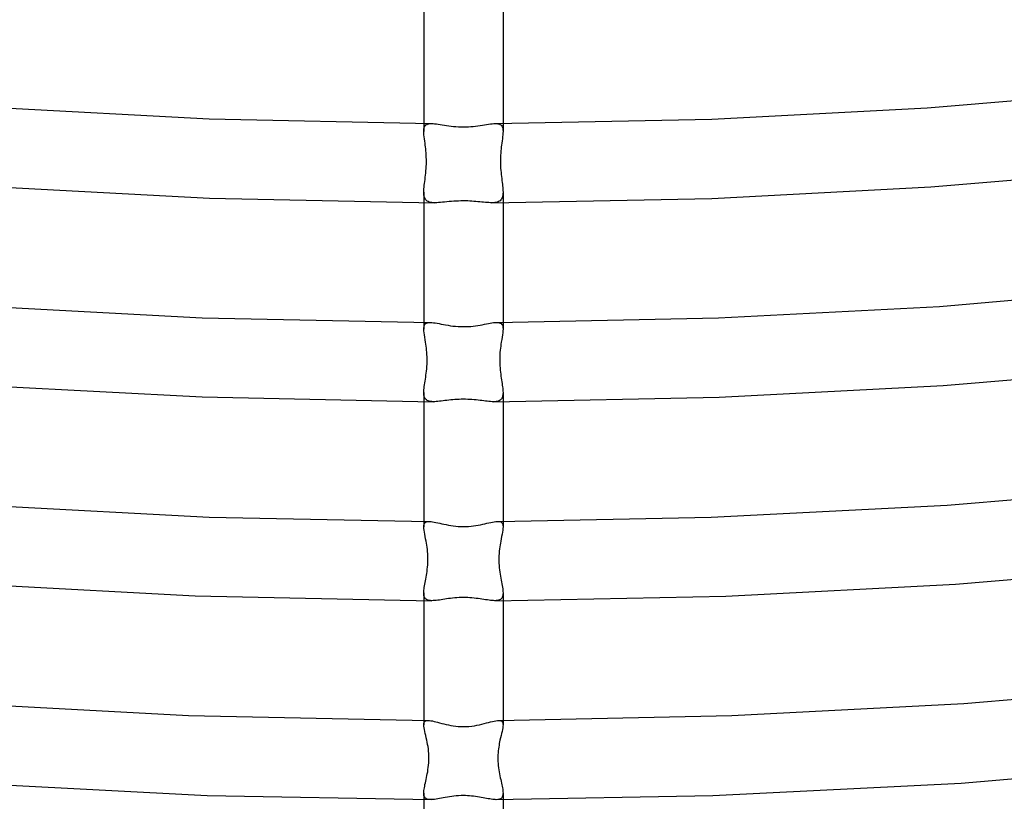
# Model space of a CAD drawing. Header units: millimetres. Extents: x -247 to 247, y -141 to 230.
# Tile 32 of 99: x -22 to 27, y -8 to 31. Entities that reach past the tile are written whole.
import ezdxf

# ---------------------------------------------------------------- set-up
doc = ezdxf.new("R2010")
doc.units = ezdxf.units.MM
doc.layers.add('HIDDEN', color=7, linetype='Continuous')
doc.layers.add('THICK', color=7, linetype='Continuous')

msp = doc.modelspace()

# ---------------------------------------------------------------- linework, layer by layer
at = {"layer": 'HIDDEN'}
for p, q in [((-2, 25.857), (-2, 25.453)), ((-1.803, 25.83), (-1.745, 25.845)), ((-1.745, 25.845), (-1.681, 25.853)), ((-1.681, 25.853), (-1.61, 25.855)), ((1.609, 25.855), (1.68, 25.853)), ((1.68, 25.853), (1.745, 25.845)), ((1.745, 25.845), (1.802, 25.83)), ((2, 25.857), (2, 25.453)), ((-2, 25.453), (-1.998, 25.525)), ((-1.998, 25.369), (-2, 25.453)), ((-1.998, 25.525), (-1.99, 25.591)), ((-1.991, 25.278), (-1.998, 25.369)), ((-1.99, 25.591), (-1.976, 25.649)), ((-1.976, 25.649), (-1.956, 25.7)), ((-1.956, 25.7), (-1.929, 25.744)), ((-1.929, 25.744), (-1.894, 25.78)), ((-1.894, 25.78), (-1.852, 25.809)), ((-1.852, 25.809), (-1.803, 25.83)), ((1.802, 25.83), (1.851, 25.809)), ((1.851, 25.809), (1.893, 25.781)), ((1.893, 25.781), (1.928, 25.745)), ((1.928, 25.745), (1.956, 25.701)), ((1.956, 25.701), (1.976, 25.65)), ((1.976, 25.65), (1.99, 25.592)), ((1.99, 25.592), (1.998, 25.526)), ((1.998, 25.369), (1.991, 25.279)), ((1.998, 25.526), (2, 25.453)), ((2, 25.453), (1.998, 25.369)), ((-1.98, 25.181), (-1.991, 25.278)), ((-1.968, 25.078), (-1.98, 25.181)), ((-1.953, 24.97), (-1.968, 25.078)), ((-1.938, 24.857), (-1.953, 24.97)), ((-1.926, 24.766), (-1.938, 24.857)), ((1.938, 24.857), (1.926, 24.765)), ((1.953, 24.971), (1.938, 24.857)), ((1.968, 25.079), (1.953, 24.971)), ((1.981, 25.182), (1.968, 25.079)), ((1.991, 25.279), (1.981, 25.182)), ((-1.914, 24.672), (-1.926, 24.766)), ((-1.903, 24.574), (-1.914, 24.672)), ((-1.893, 24.473), (-1.903, 24.574)), ((-1.884, 24.368), (-1.893, 24.473)), ((-1.877, 24.26), (-1.884, 24.368)), ((1.884, 24.364), (1.877, 24.256)), ((1.893, 24.469), (1.884, 24.364)), ((1.903, 24.571), (1.893, 24.469)), ((1.914, 24.669), (1.903, 24.571)), ((1.926, 24.765), (1.914, 24.669)), ((-1.872, 24.148), (-1.877, 24.26)), ((-1.869, 24.034), (-1.872, 24.148)), ((-1.871, 23.805), (-1.869, 23.919)), ((-1.869, 23.919), (-1.869, 24.034)), ((1.872, 24.147), (1.869, 24.037)), ((1.869, 24.037), (1.869, 23.927)), ((1.869, 23.927), (1.87, 23.817)), ((1.877, 24.256), (1.872, 24.147)), ((-1.901, 23.354), (-1.89, 23.465)), ((-1.89, 23.465), (-1.882, 23.577)), ((-1.882, 23.577), (-1.875, 23.691)), ((-1.875, 23.691), (-1.871, 23.805)), ((1.87, 23.817), (1.874, 23.707)), ((1.874, 23.707), (1.88, 23.596)), ((1.88, 23.596), (1.889, 23.487)), ((1.889, 23.487), (1.898, 23.38)), ((1.898, 23.38), (1.909, 23.275)), ((-1.964, 22.832), (-1.952, 22.931)), ((-1.952, 22.931), (-1.938, 23.033)), ((-1.938, 23.033), (-1.925, 23.137)), ((-1.925, 23.137), (-1.913, 23.244)), ((-1.913, 23.244), (-1.901, 23.354)), ((1.909, 23.275), (1.921, 23.172)), ((1.921, 23.172), (1.933, 23.073)), ((1.933, 23.073), (1.946, 22.977)), ((1.946, 22.977), (1.957, 22.884)), ((1.957, 22.884), (1.969, 22.794)), ((-2, 22.393), (-1.998, 22.472)), ((-1.998, 22.315), (-2, 22.393)), ((-2, 22.392), (-2, 21.857)), ((-1.998, 22.472), (-1.993, 22.556)), ((-1.993, 22.556), (-1.985, 22.644)), ((-1.985, 22.644), (-1.975, 22.736)), ((-1.975, 22.736), (-1.964, 22.832)), ((1.969, 22.794), (1.979, 22.707)), ((1.979, 22.707), (1.987, 22.623)), ((1.987, 22.623), (1.994, 22.543)), ((1.994, 22.543), (1.998, 22.466)), ((1.998, 22.466), (2, 22.393)), ((2, 22.393), (1.998, 22.32)), ((2, 22.392), (2, 21.857)), ((-1.991, 22.242), (-1.998, 22.315)), ((-1.979, 22.175), (-1.991, 22.242)), ((-1.961, 22.115), (-1.979, 22.175)), ((-1.937, 22.061), (-1.961, 22.115)), ((-1.907, 22.014), (-1.937, 22.061)), ((-1.87, 21.973), (-1.907, 22.014)), ((-1.827, 21.939), (-1.87, 21.973)), ((-1.777, 21.911), (-1.827, 21.939)), ((-1.721, 21.89), (-1.777, 21.911)), ((-1.658, 21.874), (-1.721, 21.89)), ((-1.589, 21.863), (-1.658, 21.874)), ((1.646, 21.871), (1.581, 21.862)), ((1.706, 21.885), (1.646, 21.871)), ((1.76, 21.904), (1.706, 21.885)), ((1.809, 21.928), (1.76, 21.904)), ((1.852, 21.957), (1.809, 21.928)), ((1.889, 21.993), (1.852, 21.957)), ((1.921, 22.034), (1.889, 21.993)), ((1.947, 22.08), (1.921, 22.034)), ((1.967, 22.132), (1.947, 22.08)), ((1.982, 22.189), (1.967, 22.132)), ((1.992, 22.252), (1.982, 22.189)), ((1.998, 22.32), (1.992, 22.252)), ((-1.515, 21.856), (-1.589, 21.863)), ((-1.435, 21.854), (-1.515, 21.856)), ((1.51, 21.856), (1.435, 21.854)), ((1.581, 21.862), (1.51, 21.856)), ((-2, 15.813), (-2, 15.476)), ((-2, 15.475), (-1.997, 15.548)), ((-1.996, 15.386), (-2, 15.475)), ((-1.997, 15.548), (-1.987, 15.613)), ((-1.987, 15.613), (-1.968, 15.668)), ((-1.968, 15.668), (-1.942, 15.714)), ((-1.942, 15.714), (-1.906, 15.751)), ((-1.906, 15.751), (-1.862, 15.778)), ((-1.862, 15.778), (-1.808, 15.797)), ((-1.808, 15.797), (-1.745, 15.808)), ((-1.745, 15.808), (-1.673, 15.811)), ((1.673, 15.811), (1.745, 15.808)), ((1.745, 15.808), (1.808, 15.797)), ((1.808, 15.797), (1.861, 15.779)), ((1.861, 15.779), (1.906, 15.751)), ((1.906, 15.751), (1.942, 15.714)), ((1.942, 15.714), (1.968, 15.668)), ((1.968, 15.668), (1.986, 15.613)), ((1.986, 15.613), (1.997, 15.549)), ((2, 15.475), (1.996, 15.386)), ((1.997, 15.549), (2, 15.475)), ((2, 15.813), (2, 15.476)), ((-1.987, 15.287), (-1.996, 15.386)), ((-1.972, 15.179), (-1.987, 15.287)), ((-1.954, 15.064), (-1.972, 15.179)), ((-1.934, 14.941), (-1.954, 15.064)), ((-1.912, 14.812), (-1.934, 14.941)), ((1.934, 14.943), (1.912, 14.812)), ((1.954, 15.066), (1.934, 14.943)), ((1.972, 15.18), (1.954, 15.066)), ((1.987, 15.287), (1.972, 15.18)), ((1.996, 15.386), (1.987, 15.287)), ((-1.897, 14.717), (-1.912, 14.812)), ((-1.883, 14.62), (-1.897, 14.717)), ((-1.87, 14.519), (-1.883, 14.62)), ((-1.858, 14.414), (-1.87, 14.519)), ((-1.848, 14.304), (-1.858, 14.414)), ((1.869, 14.513), (1.857, 14.407)), ((1.883, 14.616), (1.869, 14.513)), ((1.897, 14.716), (1.883, 14.616)), ((1.912, 14.812), (1.897, 14.716)), ((-1.84, 14.191), (-1.848, 14.304)), ((-1.834, 14.074), (-1.84, 14.191)), ((-1.831, 13.952), (-1.834, 14.074)), ((-1.832, 13.828), (-1.831, 13.952)), ((1.834, 14.078), (1.832, 13.967)), ((1.832, 13.967), (1.832, 13.854)), ((1.84, 14.189), (1.834, 14.078)), ((1.847, 14.299), (1.84, 14.189)), ((1.857, 14.407), (1.847, 14.299)), ((-1.863, 13.36), (-1.852, 13.472)), ((-1.852, 13.472), (-1.843, 13.587)), ((-1.843, 13.587), (-1.836, 13.706)), ((-1.836, 13.706), (-1.832, 13.828)), ((1.832, 13.854), (1.834, 13.741)), ((1.834, 13.741), (1.84, 13.628)), ((1.84, 13.628), (1.848, 13.517)), ((1.848, 13.517), (1.858, 13.409)), ((-1.934, 12.852), (-1.919, 12.948)), ((-1.919, 12.948), (-1.904, 13.046)), ((-1.904, 13.046), (-1.89, 13.147)), ((-1.89, 13.147), (-1.876, 13.252)), ((-1.876, 13.252), (-1.863, 13.36)), ((1.858, 13.409), (1.87, 13.304)), ((1.87, 13.304), (1.882, 13.201)), ((1.882, 13.201), (1.896, 13.101)), ((1.896, 13.101), (1.91, 13.005)), ((1.91, 13.005), (1.925, 12.912)), ((-1.993, 12.418), (-1.985, 12.498)), ((-1.985, 12.498), (-1.975, 12.582)), ((-1.975, 12.582), (-1.962, 12.669)), ((-1.962, 12.669), (-1.949, 12.759)), ((-1.949, 12.759), (-1.934, 12.852)), ((1.925, 12.912), (1.939, 12.821)), ((1.939, 12.821), (1.953, 12.733)), ((1.953, 12.733), (1.965, 12.648)), ((1.965, 12.648), (1.977, 12.566)), ((1.977, 12.566), (1.986, 12.487)), ((1.986, 12.487), (1.994, 12.411)), ((-2, 12.272), (-1.998, 12.343)), ((-1.998, 12.201), (-2, 12.272)), ((-2, 12.271), (-2, 11.813)), ((-1.998, 12.343), (-1.993, 12.418)), ((-1.991, 12.135), (-1.998, 12.201)), ((-1.978, 12.075), (-1.991, 12.135)), ((-1.96, 12.021), (-1.978, 12.075)), ((-1.936, 11.974), (-1.96, 12.021)), ((-1.906, 11.933), (-1.936, 11.974)), ((-1.869, 11.898), (-1.906, 11.933)), ((1.92, 11.95), (1.888, 11.915)), ((1.946, 11.99), (1.92, 11.95)), ((1.966, 12.037), (1.946, 11.99)), ((1.982, 12.088), (1.966, 12.037)), ((1.992, 12.144), (1.982, 12.088)), ((1.998, 12.205), (1.992, 12.144)), ((1.994, 12.411), (1.998, 12.339)), ((1.998, 12.339), (2, 12.271)), ((2, 12.271), (1.998, 12.205)), ((2, 12.271), (2, 11.813)), ((-1.826, 11.87), (-1.869, 11.898)), ((-1.776, 11.847), (-1.826, 11.87)), ((-1.721, 11.831), (-1.776, 11.847)), ((-1.659, 11.819), (-1.721, 11.831)), ((-1.592, 11.813), (-1.659, 11.819)), ((-1.519, 11.81), (-1.592, 11.813)), ((1.587, 11.812), (1.519, 11.81)), ((1.65, 11.818), (1.587, 11.812)), ((1.708, 11.828), (1.65, 11.818)), ((1.762, 11.842), (1.708, 11.828)), ((1.81, 11.861), (1.762, 11.842)), ((1.852, 11.886), (1.81, 11.861)), ((1.888, 11.915), (1.852, 11.886)), ((-2, 5.767), (-2, 5.491)), ((-2, 5.491), (-1.996, 5.562)), ((-1.996, 5.411), (-2, 5.491)), ((-1.996, 5.562), (-1.983, 5.623)), ((-1.983, 5.623), (-1.96, 5.673)), ((-1.96, 5.673), (-1.927, 5.712)), ((-1.927, 5.712), (-1.883, 5.74)), ((-1.883, 5.74), (-1.829, 5.758)), ((-1.829, 5.758), (-1.764, 5.766)), ((1.764, 5.766), (1.829, 5.758)), ((1.829, 5.758), (1.884, 5.74)), ((1.884, 5.74), (1.928, 5.711)), ((1.928, 5.711), (1.961, 5.672)), ((1.961, 5.672), (1.983, 5.622)), ((1.983, 5.622), (1.996, 5.562)), ((1.996, 5.562), (2, 5.49)), ((2, 5.49), (1.996, 5.41)), ((2, 5.767), (2, 5.491)), ((-1.986, 5.323), (-1.996, 5.411)), ((-1.971, 5.227), (-1.986, 5.323)), ((-1.952, 5.122), (-1.971, 5.227)), ((-1.93, 5.011), (-1.952, 5.122)), ((-1.906, 4.892), (-1.93, 5.011)), ((1.93, 5.009), (1.906, 4.891)), ((1.952, 5.121), (1.93, 5.009)), ((1.971, 5.225), (1.952, 5.121)), ((1.986, 5.322), (1.971, 5.225)), ((1.996, 5.41), (1.986, 5.322)), ((-1.882, 4.768), (-1.906, 4.892)), ((-1.864, 4.669), (-1.882, 4.768)), ((-1.847, 4.567), (-1.864, 4.669)), ((-1.832, 4.463), (-1.847, 4.567)), ((1.834, 4.479), (1.82, 4.376)), ((1.849, 4.578), (1.834, 4.479)), ((1.865, 4.674), (1.849, 4.578)), ((1.882, 4.768), (1.865, 4.674)), ((1.906, 4.891), (1.882, 4.768)), ((-1.818, 4.356), (-1.832, 4.463)), ((-1.806, 4.247), (-1.818, 4.356)), ((-1.798, 4.137), (-1.806, 4.247)), ((-1.792, 4.025), (-1.798, 4.137)), ((-1.789, 3.912), (-1.792, 4.025)), ((1.792, 4.039), (1.789, 3.918)), ((1.799, 4.155), (1.792, 4.039)), ((1.808, 4.268), (1.799, 4.155)), ((1.82, 4.376), (1.808, 4.268)), ((-1.809, 3.461), (-1.8, 3.571)), ((-1.8, 3.571), (-1.793, 3.684)), ((-1.793, 3.684), (-1.789, 3.799)), ((-1.789, 3.799), (-1.789, 3.912)), ((1.789, 3.918), (1.789, 3.793)), ((1.789, 3.793), (1.794, 3.669)), ((1.794, 3.669), (1.801, 3.548)), ((1.801, 3.548), (1.812, 3.431)), ((-1.882, 2.952), (-1.865, 3.048)), ((-1.865, 3.048), (-1.849, 3.146)), ((-1.849, 3.146), (-1.834, 3.248)), ((-1.834, 3.248), (-1.821, 3.353)), ((-1.821, 3.353), (-1.809, 3.461)), ((1.812, 3.431), (1.825, 3.317)), ((1.825, 3.317), (1.84, 3.208)), ((1.84, 3.208), (1.856, 3.103)), ((1.856, 3.103), (1.873, 3.002)), ((1.873, 3.002), (1.891, 2.903)), ((-1.974, 2.437), (-1.962, 2.516)), ((-1.962, 2.516), (-1.947, 2.598)), ((-1.947, 2.598), (-1.932, 2.682)), ((-1.932, 2.682), (-1.915, 2.77)), ((-1.915, 2.77), (-1.898, 2.86)), ((-1.898, 2.86), (-1.882, 2.952)), ((1.891, 2.903), (1.908, 2.806)), ((1.908, 2.806), (1.926, 2.713)), ((1.926, 2.713), (1.943, 2.622)), ((1.943, 2.622), (1.958, 2.535)), ((1.958, 2.535), (1.972, 2.451)), ((-2, 2.159), (-1.998, 2.222)), ((-1.998, 2.094), (-2, 2.159)), ((-2, 2.158), (-2, 1.768)), ((-1.998, 2.222), (-1.993, 2.29)), ((-1.99, 2.035), (-1.998, 2.094)), ((-1.993, 2.29), (-1.985, 2.362)), ((-1.978, 1.981), (-1.99, 2.035)), ((-1.985, 2.362), (-1.974, 2.437)), ((1.972, 2.451), (1.984, 2.372)), ((1.99, 2.034), (1.977, 1.98)), ((1.984, 2.372), (1.992, 2.296)), ((1.998, 2.093), (1.99, 2.034)), ((1.992, 2.296), (1.998, 2.225)), ((1.998, 2.225), (2, 2.159)), ((2, 2.159), (1.998, 2.093)), ((2, 2.158), (2, 1.768)), ((-1.96, 1.934), (-1.978, 1.981)), ((-1.935, 1.893), (-1.96, 1.934)), ((-1.905, 1.858), (-1.935, 1.893)), ((-1.868, 1.828), (-1.905, 1.858)), ((-1.825, 1.805), (-1.868, 1.828)), ((-1.776, 1.788), (-1.825, 1.805)), ((-1.721, 1.776), (-1.776, 1.788)), ((-1.66, 1.769), (-1.721, 1.776)), ((-1.593, 1.766), (-1.66, 1.769)), ((1.659, 1.769), (1.593, 1.766)), ((1.72, 1.775), (1.659, 1.769)), ((1.774, 1.787), (1.72, 1.775)), ((1.824, 1.805), (1.774, 1.787)), ((1.867, 1.828), (1.824, 1.805)), ((1.904, 1.857), (1.867, 1.828)), ((1.934, 1.892), (1.904, 1.857)), ((1.959, 1.933), (1.934, 1.892)), ((1.977, 1.98), (1.959, 1.933)), ((-2, -4.276), (-2, -4.502)), ((-2, -4.502), (-1.996, -4.44)), ((-1.996, -4.44), (-1.984, -4.389)), ((-1.984, -4.389), (-1.962, -4.347)), ((-1.962, -4.347), (-1.931, -4.315)), ((-1.931, -4.315), (-1.89, -4.293)), ((-1.89, -4.293), (-1.839, -4.281)), ((-1.839, -4.281), (-1.78, -4.277)), ((1.78, -4.277), (1.84, -4.281)), ((1.84, -4.281), (1.891, -4.294)), ((1.891, -4.294), (1.932, -4.316)), ((1.932, -4.316), (1.963, -4.348)), ((1.963, -4.348), (1.984, -4.39)), ((1.984, -4.39), (1.996, -4.441)), ((1.996, -4.441), (2, -4.502)), ((2, -4.276), (2, -4.502)), ((-1.996, -4.572), (-2, -4.502)), ((-1.986, -4.651), (-1.996, -4.572)), ((-1.971, -4.737), (-1.986, -4.651)), ((-1.951, -4.832), (-1.971, -4.737)), ((-1.927, -4.933), (-1.951, -4.832)), ((-1.901, -5.042), (-1.927, -4.933)), ((1.926, -4.936), (1.901, -5.044)), ((1.95, -4.834), (1.926, -4.936)), ((1.97, -4.74), (1.95, -4.834)), ((1.986, -4.652), (1.97, -4.74)), ((1.996, -4.573), (1.986, -4.652)), ((2, -4.502), (1.996, -4.573)), ((-1.874, -5.156), (-1.901, -5.042)), ((-1.847, -5.277), (-1.874, -5.156)), ((-1.825, -5.381), (-1.847, -5.277)), ((-1.805, -5.488), (-1.825, -5.381)), ((1.813, -5.443), (1.798, -5.53)), ((1.83, -5.359), (1.813, -5.443)), ((1.847, -5.277), (1.83, -5.359)), ((1.874, -5.158), (1.847, -5.277)), ((1.901, -5.044), (1.874, -5.158)), ((-1.786, -5.599), (-1.805, -5.488)), ((-1.77, -5.712), (-1.786, -5.599)), ((-1.758, -5.828), (-1.77, -5.712)), ((-1.748, -5.945), (-1.758, -5.828)), ((-1.742, -6.064), (-1.748, -5.945)), ((1.75, -5.916), (1.744, -6.021)), ((1.759, -5.815), (1.75, -5.916)), ((1.77, -5.716), (1.759, -5.815)), ((1.783, -5.622), (1.77, -5.716)), ((1.798, -5.53), (1.783, -5.622)), ((-1.759, -6.541), (-1.749, -6.425)), ((-1.749, -6.425), (-1.743, -6.306)), ((-1.743, -6.306), (-1.74, -6.185)), ((-1.74, -6.185), (-1.742, -6.064)), ((1.744, -6.021), (1.741, -6.129)), ((1.741, -6.129), (1.741, -6.238)), ((1.741, -6.238), (1.745, -6.346)), ((1.745, -6.346), (1.751, -6.453)), ((1.751, -6.453), (1.761, -6.56)), ((-1.822, -6.967), (-1.803, -6.866)), ((-1.803, -6.866), (-1.787, -6.762)), ((-1.787, -6.762), (-1.772, -6.653)), ((-1.772, -6.653), (-1.759, -6.541)), ((1.761, -6.56), (1.773, -6.665)), ((1.773, -6.665), (1.788, -6.769)), ((1.788, -6.769), (1.804, -6.872)), ((1.804, -6.872), (1.823, -6.973)), ((-1.939, -7.516), (-1.92, -7.431)), ((-1.92, -7.431), (-1.901, -7.344)), ((-1.901, -7.344), (-1.881, -7.253)), ((-1.881, -7.253), (-1.861, -7.16)), ((-1.861, -7.16), (-1.841, -7.065)), ((-1.841, -7.065), (-1.822, -6.967)), ((1.823, -6.973), (1.842, -7.071)), ((1.842, -7.071), (1.862, -7.167)), ((1.862, -7.167), (1.882, -7.26)), ((1.882, -7.26), (1.902, -7.351)), ((1.902, -7.351), (1.922, -7.438)), ((1.922, -7.438), (1.94, -7.522)), ((-2, -7.947), (-1.998, -7.885)), ((-1.997, -8.009), (-2, -7.947)), ((-2, -7.947), (-2, -8.275)), ((-1.998, -7.885), (-1.992, -7.819)), ((-1.992, -7.819), (-1.983, -7.749)), ((-1.983, -7.749), (-1.97, -7.675)), ((-1.97, -7.675), (-1.955, -7.597)), ((-1.955, -7.597), (-1.939, -7.516)), ((1.94, -7.522), (1.957, -7.603)), ((1.957, -7.603), (1.971, -7.68)), ((1.971, -7.68), (1.983, -7.753)), ((1.983, -7.753), (1.992, -7.822)), ((1.992, -7.822), (1.998, -7.887)), ((1.998, -7.887), (2, -7.947)), ((2, -7.947), (1.998, -8.005)), ((2, -7.947), (2, -8.275)), ((-1.989, -8.066), (-1.997, -8.009)), ((-1.974, -8.115), (-1.989, -8.066)), ((-1.953, -8.158), (-1.974, -8.115)), ((-1.925, -8.194), (-1.953, -8.158)), ((-1.889, -8.224), (-1.925, -8.194)), ((-1.847, -8.246), (-1.889, -8.224)), ((-1.798, -8.263), (-1.847, -8.246)), ((-1.743, -8.273), (-1.798, -8.263)), ((-1.68, -8.277), (-1.743, -8.273)), ((-1.611, -8.277), (-1.68, -8.277)), ((1.674, -8.278), (1.611, -8.277)), ((1.731, -8.274), (1.674, -8.278)), ((1.783, -8.266), (1.731, -8.274)), ((1.83, -8.253), (1.783, -8.266)), ((1.871, -8.235), (1.83, -8.253)), ((1.906, -8.211), (1.871, -8.235)), ((1.936, -8.182), (1.906, -8.211)), ((1.96, -8.146), (1.936, -8.182)), ((1.978, -8.105), (1.96, -8.146)), ((1.99, -8.058), (1.978, -8.105)), ((1.998, -8.005), (1.99, -8.058))]:
    msp.add_line(p, q, dxfattribs=at)
at = {"layer": 'THICK'}
for p, q in [((-2, 31.903), (-2, 25.857)), ((2, 31.903), (2, 25.857)), ((23.414, 26.647), (34.174, 27.556)), ((-23.99, 26.687), (-12.833, 26.09)), ((12.542, 26.079), (23.414, 26.647)), ((-12.833, 26.09), (-1.61, 25.855)), ((-1.61, 25.855), (-1.533, 25.852)), ((-1.533, 25.852), (-1.451, 25.845)), ((-1.451, 25.845), (-1.363, 25.835)), ((1.361, 25.835), (1.449, 25.845)), ((1.449, 25.845), (1.532, 25.852)), ((1.532, 25.852), (1.609, 25.855)), ((1.61, 25.855), (12.542, 26.079)), ((-1.363, 25.835), (-1.269, 25.822)), ((-1.269, 25.822), (-1.171, 25.807)), ((-1.171, 25.807), (-1.068, 25.79)), ((-1.068, 25.79), (-0.961, 25.773)), ((-0.961, 25.773), (-0.85, 25.756)), ((-0.85, 25.756), (-0.736, 25.739)), ((-0.736, 25.739), (-0.618, 25.724)), ((-0.618, 25.724), (-0.498, 25.71)), ((-0.498, 25.71), (-0.376, 25.7)), ((-0.376, 25.7), (-0.252, 25.691)), ((-0.252, 25.691), (-0.126, 25.686)), ((-0.126, 25.686), (0, 25.685)), ((0, 25.685), (0.125, 25.686)), ((0.125, 25.686), (0.249, 25.691)), ((0.249, 25.691), (0.372, 25.699)), ((0.372, 25.699), (0.494, 25.71)), ((0.494, 25.71), (0.614, 25.723)), ((0.614, 25.723), (0.731, 25.738)), ((0.731, 25.738), (0.846, 25.755)), ((0.846, 25.755), (0.957, 25.772)), ((0.957, 25.772), (1.064, 25.789)), ((1.064, 25.789), (1.167, 25.806)), ((1.167, 25.806), (1.266, 25.821)), ((1.266, 25.821), (1.361, 25.835)), ((23.592, 22.65), (34.528, 23.571)), ((-24.128, 22.687), (-12.814, 22.086)), ((12.544, 22.076), (23.592, 22.65)), ((-12.814, 22.086), (-1.436, 21.854)), ((-1.052, 21.877), (-1.155, 21.868)), ((-0.946, 21.887), (-1.052, 21.877)), ((-0.836, 21.898), (-0.946, 21.887)), ((-0.722, 21.909), (-0.836, 21.898)), ((-0.606, 21.919), (-0.722, 21.909)), ((-0.488, 21.928), (-0.606, 21.919)), ((-0.368, 21.936), (-0.488, 21.928)), ((-0.246, 21.941), (-0.368, 21.936)), ((-0.123, 21.945), (-0.246, 21.941)), ((0, 21.946), (-0.123, 21.945)), ((0.108, 21.945), (0, 21.946)), ((0.216, 21.943), (0.108, 21.945)), ((0.322, 21.938), (0.216, 21.943)), ((0.428, 21.932), (0.322, 21.938)), ((0.532, 21.925), (0.428, 21.932)), ((0.634, 21.917), (0.532, 21.925)), ((0.734, 21.908), (0.634, 21.917)), ((0.832, 21.898), (0.734, 21.908)), ((0.928, 21.889), (0.832, 21.898)), ((1.02, 21.88), (0.928, 21.889)), ((1.11, 21.871), (1.02, 21.88)), ((1.197, 21.864), (1.11, 21.871)), ((1.436, 21.854), (12.544, 22.076)), ((-2, 21.857), (-2, 15.813)), ((-1.347, 21.856), (-1.435, 21.854)), ((-1.253, 21.86), (-1.347, 21.856)), ((-1.155, 21.868), (-1.253, 21.86)), ((1.28, 21.859), (1.197, 21.864)), ((1.36, 21.855), (1.28, 21.859)), ((1.435, 21.854), (1.36, 21.855)), ((2, 21.857), (2, 15.813)), ((24.034, 16.624), (35.069, 17.556)), ((-24.63, 16.666), (-13.185, 16.052)), ((12.885, 16.041), (24.034, 16.624)), ((-13.185, 16.052), (-1.673, 15.811)), ((1.673, 15.811), (12.885, 16.041)), ((-1.673, 15.811), (-1.598, 15.808)), ((-1.598, 15.808), (-1.515, 15.799)), ((-1.515, 15.799), (-1.426, 15.787)), ((-1.426, 15.787), (-1.33, 15.77)), ((-1.33, 15.77), (-1.229, 15.751)), ((-1.229, 15.751), (-1.123, 15.731)), ((-1.123, 15.731), (-1.012, 15.71)), ((-1.012, 15.71), (-0.896, 15.688)), ((-0.896, 15.688), (-0.776, 15.667)), ((-0.776, 15.667), (-0.653, 15.648)), ((-0.653, 15.648), (-0.527, 15.632)), ((-0.527, 15.632), (-0.398, 15.618)), ((-0.398, 15.618), (-0.266, 15.607)), ((-0.266, 15.607), (-0.134, 15.601)), ((-0.134, 15.601), (0, 15.599)), ((0, 15.599), (0.124, 15.601)), ((0.124, 15.601), (0.248, 15.606)), ((0.248, 15.606), (0.371, 15.615)), ((0.371, 15.615), (0.492, 15.628)), ((0.492, 15.628), (0.611, 15.643)), ((0.611, 15.643), (0.728, 15.66)), ((0.728, 15.66), (0.842, 15.678)), ((0.842, 15.678), (0.952, 15.698)), ((0.952, 15.698), (1.059, 15.718)), ((1.059, 15.718), (1.161, 15.738)), ((1.161, 15.738), (1.26, 15.757)), ((1.26, 15.757), (1.353, 15.774)), ((1.353, 15.774), (1.442, 15.789)), ((1.442, 15.789), (1.525, 15.801)), ((1.525, 15.801), (1.602, 15.808)), ((1.602, 15.808), (1.673, 15.811)), ((24.222, 12.628), (35.428, 13.572)), ((-24.782, 12.667), (-13.184, 12.049)), ((12.902, 12.039), (24.222, 12.628)), ((-13.184, 12.049), (-1.52, 11.81)), ((-0.216, 11.93), (-0.323, 11.925)), ((-0.108, 11.933), (-0.216, 11.93)), ((0, 11.934), (-0.108, 11.933)), ((0.109, 11.933), (0, 11.934)), ((0.217, 11.93), (0.109, 11.933)), ((0.325, 11.924), (0.217, 11.93)), ((1.52, 11.81), (12.902, 12.039)), ((-2, 11.813), (-2, 5.767)), ((-1.446, 11.812), (-1.519, 11.81)), ((-1.37, 11.816), (-1.446, 11.812)), ((-1.289, 11.822), (-1.37, 11.816)), ((-1.205, 11.831), (-1.289, 11.822)), ((-1.118, 11.841), (-1.205, 11.831)), ((-1.027, 11.852), (-1.118, 11.841)), ((-0.933, 11.864), (-1.027, 11.852)), ((-0.837, 11.876), (-0.933, 11.864)), ((-0.738, 11.888), (-0.837, 11.876)), ((-0.637, 11.899), (-0.738, 11.888)), ((-0.534, 11.909), (-0.637, 11.899)), ((-0.429, 11.917), (-0.534, 11.909)), ((-0.323, 11.925), (-0.429, 11.917)), ((0.432, 11.917), (0.325, 11.924)), ((0.536, 11.908), (0.432, 11.917)), ((0.64, 11.898), (0.536, 11.908)), ((0.741, 11.887), (0.64, 11.898)), ((0.84, 11.875), (0.741, 11.887)), ((0.936, 11.864), (0.84, 11.875)), ((1.029, 11.852), (0.936, 11.864)), ((1.12, 11.841), (1.029, 11.852)), ((1.207, 11.831), (1.12, 11.841)), ((1.291, 11.822), (1.207, 11.831)), ((1.371, 11.816), (1.291, 11.822)), ((1.447, 11.812), (1.371, 11.816)), ((1.519, 11.81), (1.447, 11.812)), ((2, 11.813), (2, 5.767)), ((24.424, 6.586), (35.849, 7.546)), ((-25.057, 6.629), (-12.828, 5.989)), ((12.499, 5.978), (24.424, 6.586)), ((-12.828, 5.989), (-1.764, 5.766)), ((1.764, 5.766), (12.499, 5.978)), ((-1.764, 5.766), (-1.701, 5.766)), ((-1.701, 5.766), (-1.632, 5.761)), ((-1.632, 5.761), (-1.556, 5.75)), ((-1.556, 5.75), (-1.474, 5.736)), ((-1.474, 5.736), (-1.387, 5.718)), ((-1.387, 5.718), (-1.294, 5.698)), ((-1.294, 5.698), (-1.196, 5.675)), ((-1.196, 5.675), (-1.094, 5.652)), ((-1.094, 5.652), (-0.987, 5.628)), ((-0.987, 5.628), (-0.875, 5.605)), ((-0.875, 5.605), (-0.759, 5.582)), ((-0.759, 5.582), (-0.639, 5.561)), ((-0.639, 5.561), (-0.516, 5.543)), ((-0.516, 5.543), (-0.389, 5.528)), ((-0.389, 5.528), (-0.26, 5.517)), ((-0.26, 5.517), (-0.13, 5.51)), ((-0.13, 5.51), (0, 5.508)), ((0, 5.508), (0.13, 5.51)), ((0.13, 5.51), (0.259, 5.517)), ((0.259, 5.517), (0.386, 5.528)), ((0.386, 5.528), (0.51, 5.543)), ((0.51, 5.543), (0.633, 5.56)), ((0.633, 5.56), (0.752, 5.581)), ((0.752, 5.581), (0.868, 5.603)), ((0.868, 5.603), (0.98, 5.627)), ((0.98, 5.627), (1.088, 5.651)), ((1.088, 5.651), (1.191, 5.674)), ((1.191, 5.674), (1.29, 5.697)), ((1.29, 5.697), (1.384, 5.717)), ((1.384, 5.717), (1.472, 5.735)), ((1.472, 5.735), (1.555, 5.75)), ((1.555, 5.75), (1.631, 5.761)), ((1.631, 5.761), (1.701, 5.766)), ((1.701, 5.766), (1.764, 5.766)), ((24.847, 2.605), (36.324, 3.573)), ((-25.43, 2.646), (-13.545, 2.012)), ((13.251, 2.002), (24.847, 2.605)), ((-13.545, 2.012), (-1.594, 1.766)), ((1.594, 1.766), (13.251, 2.002)), ((-2, 1.768), (-2, -4.276)), ((-1.526, 1.768), (-1.593, 1.766)), ((-1.454, 1.772), (-1.526, 1.768)), ((-1.378, 1.78), (-1.454, 1.772)), ((-1.298, 1.79), (-1.378, 1.78)), ((-1.214, 1.801), (-1.298, 1.79)), ((-1.127, 1.814), (-1.214, 1.801)), ((-1.037, 1.828), (-1.127, 1.814)), ((-0.943, 1.843), (-1.037, 1.828)), ((-0.847, 1.857), (-0.943, 1.843)), ((-0.748, 1.871), (-0.847, 1.857)), ((-0.646, 1.885), (-0.748, 1.871)), ((-0.543, 1.897), (-0.646, 1.885)), ((-0.437, 1.907), (-0.543, 1.897)), ((-0.33, 1.916), (-0.437, 1.907)), ((-0.221, 1.922), (-0.33, 1.916)), ((-0.111, 1.926), (-0.221, 1.922)), ((0, 1.927), (-0.111, 1.926)), ((0.108, 1.926), (0, 1.927)), ((0.217, 1.922), (0.108, 1.926)), ((0.324, 1.916), (0.217, 1.922)), ((0.431, 1.908), (0.324, 1.916)), ((0.536, 1.897), (0.431, 1.908)), ((0.64, 1.885), (0.536, 1.897)), ((0.741, 1.872), (0.64, 1.885)), ((0.84, 1.858), (0.741, 1.872)), ((0.937, 1.844), (0.84, 1.858)), ((1.031, 1.829), (0.937, 1.844)), ((1.122, 1.815), (1.031, 1.829)), ((1.21, 1.802), (1.122, 1.815)), ((1.294, 1.79), (1.21, 1.802)), ((1.375, 1.78), (1.294, 1.79)), ((1.452, 1.773), (1.375, 1.78)), ((1.525, 1.768), (1.452, 1.773)), ((1.593, 1.766), (1.525, 1.768)), ((2, 1.768), (2, -4.276)), ((25.264, -3.422), (36.852, -2.443)), ((-25.895, -3.378), (-13.872, -4.023)), ((13.554, -4.035), (25.264, -3.422)), ((-13.872, -4.023), (-1.78, -4.277)), ((-1.78, -4.277), (-1.716, -4.281)), ((-1.716, -4.281), (-1.645, -4.29)), ((-1.645, -4.29), (-1.568, -4.305)), ((-1.568, -4.305), (-1.484, -4.324)), ((-1.484, -4.324), (-1.394, -4.346)), ((-1.394, -4.346), (-1.299, -4.372)), ((-1.299, -4.372), (-1.199, -4.398)), ((-1.199, -4.398), (-1.093, -4.426)), ((-1.093, -4.426), (-0.984, -4.454)), ((-0.984, -4.454), (-0.87, -4.481)), ((0.811, -4.495), (0.933, -4.466)), ((0.933, -4.466), (1.051, -4.437)), ((1.051, -4.437), (1.164, -4.407)), ((1.164, -4.407), (1.272, -4.379)), ((1.272, -4.379), (1.374, -4.352)), ((1.374, -4.352), (1.469, -4.328)), ((1.469, -4.328), (1.558, -4.307)), ((1.558, -4.307), (1.64, -4.291)), ((1.64, -4.291), (1.714, -4.281)), ((1.714, -4.281), (1.78, -4.277)), ((1.78, -4.277), (13.554, -4.035)), ((-0.87, -4.481), (-0.753, -4.507)), ((-0.753, -4.507), (-0.633, -4.53)), ((-0.633, -4.53), (-0.509, -4.55)), ((-0.509, -4.55), (-0.384, -4.567)), ((-0.384, -4.567), (-0.256, -4.579)), ((-0.256, -4.579), (-0.128, -4.586)), ((-0.128, -4.586), (0, -4.589)), ((0, -4.589), (0.142, -4.586)), ((0.142, -4.586), (0.281, -4.577)), ((0.281, -4.577), (0.418, -4.563)), ((0.418, -4.563), (0.553, -4.544)), ((0.553, -4.544), (0.684, -4.521)), ((0.684, -4.521), (0.811, -4.495)), ((25.121, -7.441), (37.048, -6.443)), ((-25.725, -7.4), (-12.927, -8.06)), ((12.591, -8.071), (25.121, -7.441)), ((-12.927, -8.06), (-1.612, -8.277)), ((-2, -8.275), (-2, -14.32)), ((-1.54, -8.272), (-1.611, -8.277)), ((-1.464, -8.263), (-1.54, -8.272)), ((-1.382, -8.252), (-1.464, -8.263)), ((-1.297, -8.238), (-1.382, -8.252)), ((-1.206, -8.221), (-1.297, -8.238)), ((-1.112, -8.204), (-1.206, -8.221)), ((-1.014, -8.185), (-1.112, -8.204)), ((-0.912, -8.167), (-1.014, -8.185)), ((-0.807, -8.148), (-0.912, -8.167)), ((-0.699, -8.131), (-0.807, -8.148)), ((-0.588, -8.115), (-0.699, -8.131)), ((-0.475, -8.101), (-0.588, -8.115)), ((-0.359, -8.089), (-0.475, -8.101)), ((-0.241, -8.081), (-0.359, -8.089)), ((-0.121, -8.075), (-0.241, -8.081)), ((0, -8.073), (-0.121, -8.075)), ((0.103, -8.075), (0, -8.073)), ((0.207, -8.079), (0.103, -8.075)), ((0.31, -8.085), (0.207, -8.079)), ((0.413, -8.094), (0.31, -8.085)), ((0.514, -8.105), (0.413, -8.094)), ((0.614, -8.118), (0.514, -8.105)), ((0.712, -8.133), (0.614, -8.118)), ((0.808, -8.149), (0.712, -8.133)), ((0.902, -8.165), (0.808, -8.149)), ((0.993, -8.182), (0.902, -8.165)), ((1.082, -8.198), (0.993, -8.182)), ((1.168, -8.214), (1.082, -8.198)), ((1.25, -8.229), (1.168, -8.214)), ((1.33, -8.243), (1.25, -8.229)), ((1.406, -8.255), (1.33, -8.243)), ((1.478, -8.265), (1.406, -8.255)), ((1.547, -8.273), (1.478, -8.265)), ((1.611, -8.277), (1.547, -8.273)), ((1.611, -8.277), (12.591, -8.071)), ((2, -8.275), (2, -14.32))]:
    msp.add_line(p, q, dxfattribs=at)

doc.saveas('drawing.dxf')
